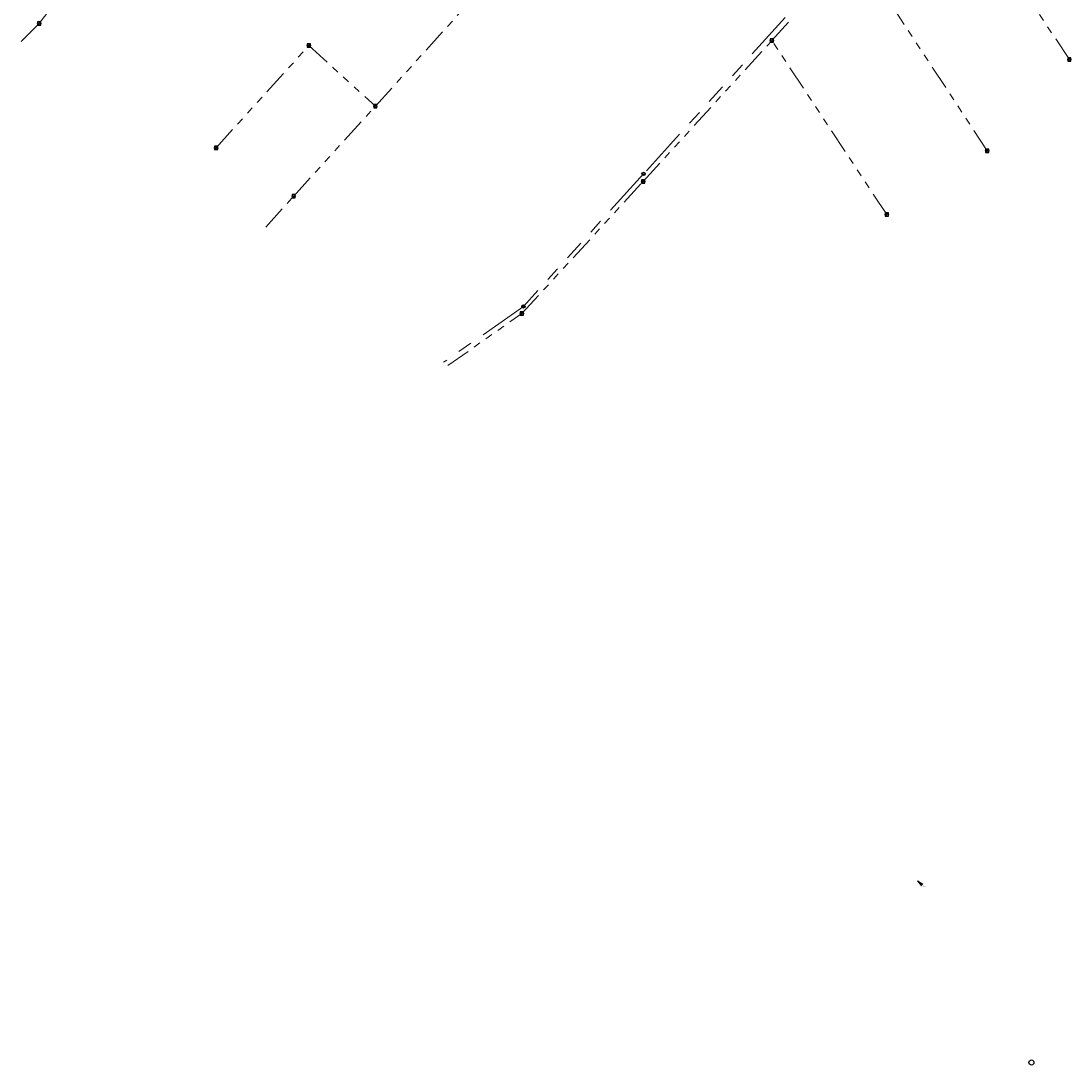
# Model space of a CAD drawing. Header units: metres. Extents: x 113080 to 114329, y 482672 to 483852.
# Tile 11 of 55: x 113606 to 113862, y 482735 to 482991. Entities that reach past the tile are written whole.
import ezdxf
from ezdxf.enums import TextEntityAlignment as Align

# ---------------------------------------------------------------- set-up
doc = ezdxf.new("R2010")
doc.units = ezdxf.units.M
doc.linetypes.add('RI-DRAINAGE', pattern=[19.2, 6, -1.8, 1.8, -1.8, 2.4, -1.8, 1.8, -1.8])
doc.linetypes.add('RI-GWA', pattern=[18.45, 6, -1.8, 1.75, -1.8, 1.75, -1.8, 1.75, -1.8])
for name, color, linetype, lineweight in [('B-WE-RI-DRAINAGE_DRAIN-G', 252, 'RI-DRAINAGE', 18), ('B-WE-RI-DRAINAGE_PUT-S', 252, 'Continuous', 25), ('B-WE-RI-GWA_PUTNUMMER-S', 252, 'Continuous', 25), ('B-WE-RI-GWA_RIOOLPUT_INSPECTIEPUT-S', 252, 'Continuous', 25), ('B-WE-RI-GWA_TRANSPORTLEIDING-G', 252, 'RI-GWA', 18)]:
    doc.layers.add(name, color=color, linetype=linetype, lineweight=lineweight)
doc.styles.add('NLCS-ISO', font='NLCS-ISO.ttf')

# ---------------------------------------------------------------- blocks, each defined once
blk = doc.blocks.new('SRI-DRAIN_PUT-SO')
at = {"lineweight": -3}
for radius in [2, 1.5]:
    blk.add_circle((0, 0), radius, dxfattribs=at)
blk = doc.blocks.new('B-SRI-PUT_GWA-SO')
blk.add_line((-1.4, -1.4), (1.4, 1.4))
at = {"lineweight": -3, "flags": 128}
blk.add_lwpolyline([(2, -2), (2, 2), (-2, 2), (-2, -2)], close=True, dxfattribs=at)
at = {"lineweight": -3}
blk.add_circle((0, 0), 2, dxfattribs=at)
blk = doc.blocks.new('*U174')
for q in [(5.8, 7.6), (7.6, 5.8)]:
    blk.add_line((1.4, 1.4), q)
blk.add_circle((230.3, 127.1), 3.09)
at = {"ltscale": 0.1, "style": 'NLCS-ISO'}
blk.add_attdef('PUTNR', text='', height=1.8, dxfattribs=at).set_placement((230.3, 127.1), align=Align.MIDDLE_CENTER)
blk.add_attdef('PUTHGT', text='', height=1.8, rotation=45, dxfattribs=at).set_placement((5.4, 5.4), align=Align.MIDDLE_LEFT)

msp = doc.modelspace()

# ---------------------------------------------------------------- linework, layer by layer
at = {"layer": 'B-WE-RI-DRAINAGE_DRAIN-G', "ltscale": 2, "flags": 128}
for points in [[(113792.2, 482991.85), (113757.67, 482953.74)], [(113757.67, 482953.74), (113728.37, 482921.43)], [(113728.37, 482921.43), (113708.94, 482907.81)]]:
    msp.add_lwpolyline(points, dxfattribs=at)
at = {"layer": 'B-WE-RI-GWA_TRANSPORTLEIDING-G', "flags": 128}
for points in [[(113861.41, 482981.63), (113828.87, 483030.59)], [(113610.4, 482990.4), (113636.9, 483025.5)], [(113841.41, 482959.32), (113809.11, 483008.57)], [(113692.3, 482970.2), (113713.7, 482993.9)], [(113788.94, 482986.25), (113793.74, 482991.58)], [(113605.96, 482985.98), (113610.4, 482990.4)], [(113757.57, 482951.87), (113788.94, 482986.25)], [(113816.93, 482943.8), (113788.94, 482986.25)], [(113653.5, 482960.1), (113676.1, 482985)], [(113676.1, 482985), (113692.3, 482970.2)], [(113672.4, 482948.3), (113692.3, 482970.2)], [(113728, 482919.69), (113757.57, 482951.87)], [(113665.58, 482940.72), (113672.4, 482948.3)], [(113709.97, 482907.03), (113728, 482919.69)]]:
    msp.add_lwpolyline(points, dxfattribs=at)

# ---------------------------------------------------------------- block references
at = {"layer": 'B-WE-RI-DRAINAGE_PUT-S', "xscale": 0.2, "yscale": 0.2, "zscale": 0.2}
for p in [(113757.67, 482953.74), (113728.37, 482921.43)]:
    msp.add_blockref('SRI-DRAIN_PUT-SO', p, dxfattribs=at)
at = {"layer": 'B-WE-RI-GWA_PUTNUMMER-S', "xscale": 0.2, "yscale": 0.2, "zscale": 0.2, "rotation": 273.2920692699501}
msp.add_blockref('*U174', (113824.13, 482781.68), dxfattribs=at).add_auto_attribs({'PUTHGT': '-4.45'})
at = {"layer": 'B-WE-RI-GWA_RIOOLPUT_INSPECTIEPUT-S', "xscale": 0.2, "yscale": 0.2, "zscale": 0.2}
for p in [(113610.4, 482990.4), (113788.94, 482986.25), (113676.1, 482985), (113861.41, 482981.63), (113692.3, 482970.2), (113653.5, 482960.1), (113841.41, 482959.32), (113757.57, 482951.87), (113672.4, 482948.3), (113816.93, 482943.8), (113728, 482919.69)]:
    msp.add_blockref('B-SRI-PUT_GWA-SO', p, dxfattribs=at)

doc.saveas('drawing.dxf')
